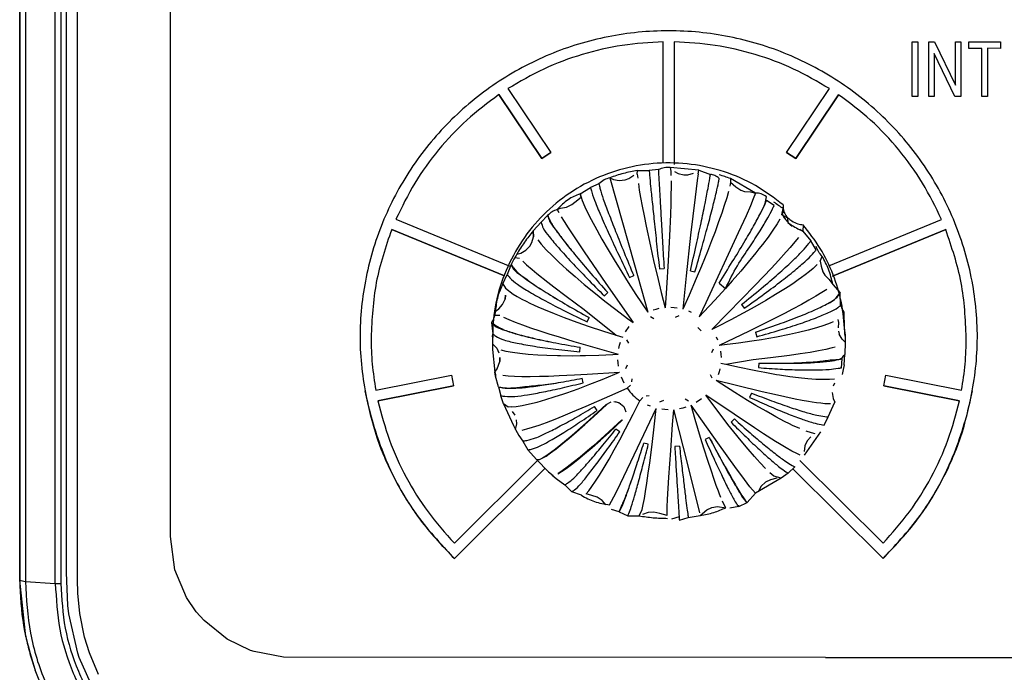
# Model space of a CAD drawing. Header units: millimetres. Extents: x -1041 to -481, y -163 to 556.
# Tile 8 of 36: x -786 to -742, y -119 to -89. Entities that reach past the tile are written whole.
import ezdxf

# ---------------------------------------------------------------- set-up
doc = ezdxf.new("R2010")
doc.units = ezdxf.units.MM

# ---------------------------------------------------------------- blocks, each defined once
blk = doc.blocks.new('Bedienfeldblende__9', base_point=(-786.289, -127.139))
at = {"color": 1, "linetype": 'Continuous'}
for p, q in [((-786.289, -114.89), (-786.289, -70.136)), ((-786.031, -70.204), (-786.031, -114.957)), ((-784.673, -115.039), (-784.673, -70.286)), ((-784.423, -70.293), (-784.423, -115.046)), ((-784.158, -114.539), (-784.158, -70.85)), ((-783.67, -114.865), (-783.67, -70.734)), ((-784.109, -116.043), (-784.158, -114.539)), ((-786.012, -117.456), (-786.289, -114.89)), ((-786.031, -114.957), (-784.673, -115.039)), ((-783.658, -115.481), (-783.67, -114.865)), ((-783.566, -116.405), (-783.658, -115.481)), ((-784.064, -116.416), (-784.109, -116.043)), ((-783.652, -118.196), (-784.064, -116.416)), ((-783.343, -117.484), (-783.566, -116.405)), ((-783.124, -118.192), (-783.343, -117.484)), ((-783.586, -118.392), (-783.652, -118.196)), ((-782.718, -119.166), (-783.124, -118.192)), ((-782.921, -119.881), (-783.586, -118.392))]:
    blk.add_line(p, q, dxfattribs=at)
at = {"color": 7, "linetype": 'Continuous'}
for p, q in [((-786.289, -70.136), (-786.289, -114.89)), ((-779.454, -112.909), (-779.454, -70.668)), ((-779.249, -114.43), (-779.454, -112.909)), ((-778.722, -115.675), (-779.249, -114.43)), ((-778.278, -116.325), (-778.722, -115.675)), ((-777.924, -116.728), (-778.278, -116.325)), ((-776.876, -117.572), (-777.924, -116.728)), ((-775.82, -118.078), (-776.876, -117.572)), ((-775.653, -118.133), (-775.82, -118.078)), ((-774.322, -118.382), (-775.653, -118.133)), ((-749.729, -118.392), (-774.322, -118.382)), ((-749.729, -118.392), (-694.189, -118.392)), ((-785.218, -119.886), (-785.582, -118.976))]:
    blk.add_line(p, q, dxfattribs=at)
at = {"color": 1, "linetype": 'Continuous'}
for points in [[(-786.289, -114.89), (-786.16, -114.924), (-786.031, -114.957)], [(-786.031, -114.957), (-785.799, -117.294), (-785.114, -119.541), (-784.001, -121.611), (-782.504, -123.426), (-780.679, -124.915), (-778.597, -126.022), (-776.338, -126.704), (-773.989, -126.934)], [(-784.673, -115.039), (-784.548, -115.043), (-784.423, -115.046)], [(-784.673, -115.039), (-784.467, -117.112), (-783.859, -119.106), (-782.872, -120.943), (-781.543, -122.553), (-779.924, -123.874), (-778.077, -124.856), (-776.073, -125.461), (-773.989, -125.665)], [(-784.423, -115.046), (-784.222, -117.071), (-783.628, -119.017), (-782.664, -120.811), (-781.367, -122.384), (-779.785, -123.674), (-777.982, -124.633), (-776.024, -125.224), (-773.989, -125.423)]]:
    blk.add_spline(points, degree=3, dxfattribs=at)
at = {"color": 7, "linetype": 'Continuous'}
for points in [[(-786.289, -114.89), (-786.112, -116.954), (-785.582, -118.976)], [(-786.012, -117.456), (-785.822, -118.223), (-785.582, -118.976)]]:
    blk.add_spline(points, degree=3, dxfattribs=at)
blk = doc.blocks.new('Achse__13', base_point=(-762.851, -110.144))
at = {"color": 7, "linetype": 'Continuous'}
for p, q in [((-760.449, -107.626), (-759.681, -106.919)), ((-759.681, -106.919), (-759.457, -106.801)), ((-759.269, -106.793), (-759.038, -106.885)), ((-760.855, -107.989), (-760.449, -107.626)), ((-758.975, -107.624), (-759.743, -108.331)), ((-761.23, -108.314), (-760.855, -107.989)), ((-761.572, -108.604), (-761.23, -108.314)), ((-759.743, -108.331), (-760.263, -108.793)), ((-762.152, -109.063), (-761.988, -108.939)), ((-761.988, -108.939), (-761.572, -108.604)), ((-760.263, -108.793), (-760.526, -109.021)), ((-762.851, -109.416), (-762.302, -109.973)), ((-762.567, -109.345), (-762.381, -109.227)), ((-762.381, -109.227), (-762.152, -109.063)), ((-760.87, -109.311), (-761.177, -109.56)), ((-760.526, -109.021), (-760.87, -109.311)), ((-761.447, -109.768), (-761.677, -109.933)), ((-761.177, -109.56), (-761.447, -109.768)), ((-762.302, -109.973), (-762.096, -110.144)), ((-761.677, -109.933), (-761.862, -110.05))]:
    blk.add_line(p, q, dxfattribs=at)
blk = doc.blocks.new('Kappe-blau-KPOIE_1__14', base_point=(-764.883, -112.172))
at = {"color": 7, "linetype": 'Continuous'}
for p, q in [((-758.272, -96.476), (-758.268, -96.304)), ((-755.489, -96.291), (-756.782, -96.177)), ((-756.782, -96.177), (-756.759, -96.345)), ((-756.759, -96.345), (-756.749, -96.531)), ((-756.583, -96.359), (-756.421, -96.445)), ((-756.421, -96.445), (-756.16, -96.508)), ((-755.979, -96.505), (-755.718, -96.435)), ((-755.517, -96.455), (-755.56, -96.759)), ((-755.517, -96.455), (-755.489, -96.291)), ((-759.522, -96.637), (-759.354, -96.716)), ((-759.522, -96.637), (-758.398, -100.582)), ((-759.354, -96.716), (-759.09, -96.766)), ((-759.09, -96.766), (-758.824, -96.737)), ((-758.824, -96.737), (-758.654, -96.673)), ((-758.654, -96.673), (-758.433, -96.518)), ((-758.272, -96.476), (-758.256, -96.661)), ((-758.226, -96.902), (-758.182, -97.195)), ((-756.743, -96.774), (-756.743, -97.071)), ((-756.16, -96.508), (-755.979, -96.505)), ((-755.56, -96.759), (-755.655, -97.515)), ((-754.051, -96.847), (-754.082, -97.028)), ((-754.05, -96.676), (-754.051, -96.847)), ((-754.051, -96.847), (-753.803, -97.051)), ((-752.908, -97.335), (-754.05, -96.676)), ((-758.182, -97.195), (-758.125, -97.537)), ((-756.743, -97.071), (-756.747, -97.419)), ((-754.138, -97.262), (-754.217, -97.544)), ((-753.803, -97.051), (-753.579, -97.198)), ((-753.579, -97.198), (-753.408, -97.258)), ((-753.408, -97.258), (-753.139, -97.281)), ((-753.139, -97.281), (-752.908, -97.335)), ((-752.908, -97.335), (-753.01, -97.598)), ((-761.248, -97.858), (-761.111, -97.74)), ((-761.111, -97.74), (-760.827, -97.523)), ((-760.827, -97.523), (-760.869, -97.367)), ((-760.869, -97.367), (-760.827, -97.523)), ((-760.827, -97.523), (-760.775, -97.667)), ((-760.775, -97.667), (-760.648, -97.965)), ((-758.125, -97.537), (-758.053, -97.928)), ((-756.747, -97.419), (-756.755, -97.817)), ((-755.655, -97.515), (-755.857, -99.247)), ((-754.217, -97.544), (-754.33, -97.903)), ((-753.01, -97.598), (-753.143, -97.913)), ((-761.904, -98.086), (-761.753, -98.019)), ((-761.904, -98.086), (-761.833, -98.221)), ((-761.753, -98.019), (-761.488, -97.976)), ((-761.488, -97.976), (-761.248, -97.858)), ((-760.648, -97.965), (-760.496, -98.283)), ((-758.053, -97.928), (-757.969, -98.363)), ((-756.755, -97.817), (-756.77, -98.312)), ((-754.445, -98.246), (-754.584, -98.64)), ((-754.33, -97.903), (-754.445, -98.246)), ((-753.143, -97.913), (-753.34, -98.363)), ((-751.712, -98.325), (-751.652, -98.031)), ((-751.661, -98.178), (-751.712, -98.325)), ((-751.652, -97.874), (-751.652, -98.031)), ((-761.725, -98.406), (-761.593, -98.622)), ((-761.593, -98.622), (-761.406, -98.915)), ((-760.496, -98.283), (-760.368, -98.533)), ((-760.368, -98.533), (-760.113, -99.009)), ((-757.969, -98.363), (-757.873, -98.839)), ((-756.77, -98.312), (-756.809, -99.269)), ((-754.584, -98.64), (-754.748, -99.088)), ((-753.34, -98.363), (-753.691, -99.136)), ((-751.807, -98.517), (-751.934, -98.733)), ((-751.712, -98.325), (-751.453, -98.456)), ((-751.453, -98.456), (-751.445, -98.666)), ((-751.445, -98.666), (-751.252, -98.84)), ((-762.983, -99.318), (-762.994, -99.049)), ((-762.994, -99.049), (-762.983, -99.318)), ((-761.406, -98.915), (-761.197, -99.235)), ((-760.113, -99.009), (-759.989, -99.231)), ((-757.873, -98.839), (-757.678, -99.75)), ((-753.691, -99.136), (-755.172, -102.309)), ((-754.748, -99.088), (-754.906, -99.502)), ((-752.123, -99.02), (-752.342, -99.328)), ((-751.934, -98.733), (-752.123, -99.02)), ((-750.904, -98.977), (-750.769, -99.067)), ((-750.755, -98.768), (-750.769, -99.067)), ((-763.141, -99.736), (-763.052, -99.578)), ((-763.052, -99.578), (-762.983, -99.318)), ((-763.052, -99.578), (-762.983, -99.318)), ((-762.788, -99.461), (-762.632, -99.652)), ((-761.197, -99.235), (-760.689, -99.992)), ((-759.989, -99.231), (-759.877, -99.428)), ((-759.877, -99.428), (-759.6, -99.905)), ((-756.809, -99.269), (-756.87, -100.412)), ((-755.857, -99.247), (-756.057, -101.092)), ((-754.906, -99.502), (-755.092, -99.978)), ((-752.342, -99.328), (-752.6, -99.67)), ((-751.121, -99.544), (-751.34, -99.801)), ((-750.968, -99.353), (-751.121, -99.544)), ((-763.561, -100.059), (-763.326, -99.929)), ((-763.326, -99.929), (-763.141, -99.736)), ((-762.632, -99.652), (-762.403, -99.904)), ((-762.403, -99.904), (-762.14, -100.17)), ((-760.689, -99.992), (-759.702, -101.43)), ((-759.6, -99.905), (-759.326, -100.363)), ((-757.678, -99.75), (-757.517, -100.468)), ((-755.092, -99.978), (-755.366, -100.657)), ((-752.893, -100.043), (-753.238, -100.466)), ((-752.754, -99.868), (-752.893, -100.043)), ((-752.6, -99.67), (-752.754, -99.868)), ((-751.519, -100.005), (-751.873, -100.395)), ((-751.34, -99.801), (-751.519, -100.005)), ((-763.831, -100.26), (-763.613, -100.286)), ((-763.74, -100.106), (-763.561, -100.059)), ((-763.471, -100.428), (-763.294, -100.59)), ((-762.14, -100.17), (-761.833, -100.464)), ((-761.833, -100.464), (-761.65, -100.633)), ((-759.326, -100.363), (-758.979, -100.928)), ((-757.517, -100.468), (-757.379, -101.058)), ((-756.87, -100.412), (-756.949, -101.645)), ((-753.238, -100.466), (-753.578, -100.869)), ((-751.873, -100.395), (-752.193, -100.74)), ((-749.977, -100.426), (-749.884, -100.204)), ((-749.977, -100.426), (-749.937, -100.649)), ((-763.294, -100.59), (-763.04, -100.807)), ((-763.04, -100.807), (-762.833, -100.978)), ((-761.65, -100.633), (-761.485, -100.782)), ((-761.485, -100.782), (-761.099, -101.121)), ((-758.979, -100.928), (-758.688, -101.39)), ((-758.398, -100.582), (-757.801, -102.742)), ((-757.273, -100.768), (-757.06, -100.75)), ((-755.862, -100.855), (-755.656, -100.91)), ((-755.366, -100.657), (-755.599, -101.215)), ((-753.578, -100.869), (-753.963, -101.313)), ((-752.193, -100.74), (-752.93, -101.515)), ((-750.461, -100.891), (-750.654, -101.041)), ((-750.295, -100.752), (-750.461, -100.891)), ((-750.108, -100.577), (-750.295, -100.752)), ((-749.937, -100.649), (-749.862, -100.905)), ((-749.862, -100.905), (-749.769, -101.06)), ((-762.833, -100.978), (-762.335, -101.372)), ((-762.335, -101.372), (-762.055, -101.588)), ((-761.099, -101.121), (-760.963, -101.238)), ((-760.963, -101.238), (-760.677, -101.479)), ((-758.629, -101.166), (-758.435, -101.077)), ((-757.379, -101.058), (-757.188, -101.85)), ((-756.057, -101.092), (-756.207, -102.605)), ((-755.599, -101.215), (-755.92, -101.961)), ((-753.963, -101.313), (-754.273, -101.662)), ((-750.979, -101.276), (-751.165, -101.404)), ((-750.825, -101.166), (-750.979, -101.276)), ((-750.654, -101.041), (-750.825, -101.166)), ((-749.769, -101.06), (-749.577, -101.25)), ((-749.577, -101.25), (-749.404, -101.48)), ((-764.372, -101.449), (-764.257, -101.654)), ((-764.257, -101.654), (-763.9, -101.922)), ((-762.055, -101.588), (-761.504, -102.004)), ((-760.677, -101.479), (-760.171, -101.895)), ((-759.702, -101.43), (-758.467, -103.205)), ((-758.688, -101.39), (-758.342, -101.928)), ((-756.949, -101.645), (-757.016, -102.534)), ((-754.273, -101.662), (-754.753, -102.188)), ((-754.566, -101.417), (-754.273, -101.662)), ((-752.93, -101.515), (-754.162, -102.776)), ((-751.55, -101.657), (-752.002, -101.939)), ((-751.315, -101.504), (-751.55, -101.657)), ((-751.165, -101.404), (-751.315, -101.504)), ((-749.683, -101.703), (-749.901, -101.847)), ((-764.382, -102.388), (-764.274, -102.144)), ((-764.245, -101.966), (-764.274, -102.144)), ((-764.274, -102.144), (-764.245, -101.966)), ((-763.9, -101.922), (-763.717, -102.03)), ((-763.717, -102.03), (-763.505, -102.146)), ((-763.505, -102.146), (-763.319, -102.241)), ((-763.319, -102.241), (-763.15, -102.323)), ((-761.504, -102.004), (-760.677, -102.613)), ((-760.171, -101.895), (-759.748, -102.232)), ((-759.766, -102.001), (-759.615, -101.851)), ((-759.748, -102.232), (-759.246, -102.622)), ((-758.342, -101.928), (-757.801, -102.742)), ((-757.188, -101.85), (-757.016, -102.534)), ((-755.92, -101.961), (-756.207, -102.605)), ((-754.753, -102.188), (-755.252, -102.719)), ((-752.446, -102.204), (-752.948, -102.492)), ((-752.002, -101.939), (-752.446, -102.204)), ((-750.485, -102.194), (-750.827, -102.385)), ((-750.169, -102.011), (-750.485, -102.194)), ((-749.901, -101.847), (-750.169, -102.011)), ((-764.71, -102.696), (-764.557, -102.59)), ((-764.557, -102.59), (-764.382, -102.388)), ((-763.15, -102.323), (-762.949, -102.417)), ((-762.949, -102.417), (-762.785, -102.49)), ((-762.785, -102.49), (-762.531, -102.601)), ((-762.531, -102.601), (-762.042, -102.802)), ((-760.677, -102.613), (-759.235, -103.776)), ((-759.246, -102.622), (-758.721, -103.017)), ((-757.557, -102.634), (-757.418, -102.593)), ((-757.418, -102.593), (-757.277, -102.56)), ((-756.753, -102.515), (-756.608, -102.523)), ((-756.608, -102.523), (-756.465, -102.54)), ((-755.956, -102.676), (-755.824, -102.733)), ((-755.172, -102.309), (-755.471, -102.947)), ((-755.252, -102.719), (-755.471, -102.947)), ((-753.542, -102.386), (-753.42, -102.56)), ((-752.948, -102.492), (-753.477, -102.784)), ((-751.226, -102.6), (-751.601, -102.796)), ((-750.827, -102.385), (-751.226, -102.6)), ((-764.743, -102.871), (-764.515, -102.869)), ((-764.336, -102.963), (-764.102, -103.068)), ((-764.102, -103.068), (-763.817, -103.184)), ((-762.042, -102.802), (-761.584, -102.98)), ((-761.584, -102.98), (-761.023, -103.186)), ((-760.548, -103.173), (-760.458, -102.981)), ((-758.721, -103.017), (-758.467, -103.205)), ((-757.682, -102.93), (-757.527, -103.018)), ((-756.54, -102.96), (-756.368, -102.886)), ((-754.162, -102.776), (-754.897, -103.519)), ((-754.033, -103.081), (-754.615, -103.379)), ((-753.477, -102.784), (-754.033, -103.081)), ((-752.169, -103.087), (-753.206, -103.601)), ((-751.601, -102.796), (-752.169, -103.087)), ((-749.173, -103.063), (-749.153, -103.199)), ((-763.817, -103.184), (-763.479, -103.311)), ((-763.479, -103.311), (-763.114, -103.441)), ((-763.114, -103.441), (-762.689, -103.585)), ((-762.689, -103.585), (-762.29, -103.715)), ((-761.023, -103.186), (-760.455, -103.384)), ((-760.455, -103.384), (-759.858, -103.581)), ((-759.858, -103.581), (-759.235, -103.776)), ((-758.811, -103.625), (-758.644, -103.389)), ((-755.53, -103.429), (-755.381, -103.579)), ((-754.615, -103.379), (-754.897, -103.519)), ((-753.206, -103.601), (-754.555, -104.252)), ((-750.516, -103.548), (-750.968, -103.659)), ((-750.149, -103.446), (-750.516, -103.548)), ((-749.813, -103.34), (-750.149, -103.446)), ((-749.529, -103.235), (-749.813, -103.34)), ((-749.395, -103.178), (-749.529, -103.235)), ((-749.153, -103.199), (-749.167, -103.451)), ((-749.151, -103.591), (-749.111, -103.733)), ((-762.29, -103.715), (-761.823, -103.862)), ((-761.823, -103.862), (-761.146, -104.068)), ((-759.235, -103.776), (-758.934, -103.866)), ((-759.235, -103.776), (-758.934, -103.866)), ((-758.659, -104.141), (-758.746, -103.986)), ((-754.694, -103.859), (-754.636, -103.992)), ((-753.084, -104.057), (-753.687, -104.144)), ((-752.634, -103.985), (-753.084, -104.057)), ((-752.913, -103.645), (-752.858, -103.85)), ((-752.301, -103.928), (-752.634, -103.985)), ((-751.96, -103.866), (-752.301, -103.928)), ((-751.366, -103.748), (-751.96, -103.866)), ((-750.968, -103.659), (-751.366, -103.748)), ((-748.974, -103.962), (-749.111, -103.733)), ((-748.843, -104.093), (-748.974, -103.962)), ((-748.856, -103.622), (-748.848, -103.831)), ((-748.848, -103.831), (-748.843, -104.093)), ((-764.842, -104.173), (-764.649, -104.368)), ((-764.842, -104.173), (-764.837, -104.434)), ((-764.842, -104.173), (-764.649, -104.368)), ((-764.842, -104.173), (-764.837, -104.434)), ((-764.837, -104.434), (-764.731, -105.459)), ((-764.649, -104.368), (-764.559, -104.579)), ((-764.467, -104.437), (-764.23, -104.499)), ((-764.23, -104.499), (-763.939, -104.554)), ((-761.146, -104.068), (-759.991, -104.406)), ((-760.88, -104.54), (-760.861, -104.328)), ((-759.991, -104.406), (-759.145, -104.646)), ((-759.109, -104.377), (-759.074, -104.236)), ((-759.074, -104.236), (-759.034, -104.099)), ((-754.836, -104.413), (-754.911, -104.583)), ((-754.315, -104.224), (-754.555, -104.252)), ((-754.5, -104.498), (-754.485, -104.64)), ((-753.687, -104.144), (-754.315, -104.224)), ((-750.059, -104.493), (-750.429, -104.558)), ((-749.719, -104.426), (-750.059, -104.493)), ((-749.432, -104.359), (-749.719, -104.426)), ((-749.296, -104.323), (-749.432, -104.359)), ((-748.843, -104.093), (-748.864, -104.66)), ((-748.843, -104.093), (-748.864, -104.66)), ((-764.511, -104.792), (-764.514, -104.972)), ((-764.514, -104.972), (-764.511, -104.792)), ((-763.939, -104.554), (-763.595, -104.602)), ((-763.595, -104.602), (-763.221, -104.64)), ((-763.221, -104.64), (-762.786, -104.672)), ((-762.786, -104.672), (-762.377, -104.692)), ((-762.377, -104.692), (-761.899, -104.706)), ((-761.899, -104.706), (-761.757, -104.708)), ((-761.757, -104.708), (-761.204, -104.712)), ((-761.204, -104.712), (-760.863, -104.709)), ((-760.863, -104.709), (-760.624, -104.705)), ((-760.624, -104.705), (-760.016, -104.688)), ((-760.016, -104.688), (-759.386, -104.66)), ((-759.386, -104.66), (-759.145, -104.646)), ((-759.146, -105.041), (-759.156, -104.899)), ((-754.485, -104.64), (-754.476, -104.785)), ((-753.01, -104.902), (-754.252, -105.112)), ((-752.225, -104.81), (-753.01, -104.902)), ((-751.362, -104.699), (-752.225, -104.81)), ((-750.884, -104.63), (-751.362, -104.699)), ((-750.429, -104.558), (-750.884, -104.63)), ((-749.017, -105.255), (-748.98, -104.847)), ((-748.892, -105.12), (-748.864, -104.66)), ((-764.731, -105.459), (-764.624, -105.308)), ((-764.624, -105.308), (-764.514, -104.972)), ((-759.131, -105.185), (-759.146, -105.041)), ((-758.794, -105.293), (-758.719, -105.123)), ((-754.522, -105.307), (-754.557, -105.445)), ((-754.252, -105.112), (-754.485, -105.057)), ((-754.252, -105.112), (-754.485, -105.057)), ((-753.641, -105.249), (-754.252, -105.112)), ((-753.053, -105.372), (-753.641, -105.249)), ((-752.82, -105.417), (-753.053, -105.372)), ((-752.755, -105.042), (-752.774, -105.253)), ((-748.892, -105.12), (-748.946, -105.405)), ((-764.699, -105.637), (-764.731, -105.459)), ((-764.576, -106.125), (-764.699, -105.637)), ((-764.367, -105.599), (-764.133, -105.623)), ((-764.133, -105.623), (-763.845, -105.64)), ((-763.845, -105.64), (-763.504, -105.649)), ((-763.504, -105.649), (-763.134, -105.651)), ((-763.134, -105.651), (-762.702, -105.645)), ((-762.702, -105.645), (-762.295, -105.634)), ((-762.295, -105.634), (-761.82, -105.616)), ((-761.82, -105.616), (-761.128, -105.583)), ((-761.128, -105.583), (-760.551, -105.55)), ((-760.722, -105.937), (-760.777, -105.732)), ((-760.551, -105.55), (-759.076, -105.451)), ((-760.429, -106.006), (-759.872, -105.785)), ((-759.872, -105.785), (-759.295, -105.545)), ((-759.295, -105.545), (-759.076, -105.451)), ((-758.937, -105.821), (-758.995, -105.691)), ((-758.874, -105.952), (-758.937, -105.821)), ((-758.514, -105.899), (-758.511, -105.76)), ((-754.972, -105.565), (-754.885, -105.719)), ((-753.775, -106.068), (-754.697, -105.837)), ((-754.44, -106.006), (-754.697, -105.837)), ((-754.557, -105.445), (-754.598, -105.584)), ((-752.49, -105.479), (-752.82, -105.417)), ((-751.954, -105.572), (-752.49, -105.479)), ((-751.817, -105.594), (-751.954, -105.572)), ((-751.353, -105.662), (-751.817, -105.594)), ((-750.957, -105.713), (-751.353, -105.662)), ((-750.536, -105.757), (-750.957, -105.713)), ((-750.174, -105.784), (-750.536, -105.757)), ((-749.841, -105.796), (-750.174, -105.784)), ((-749.56, -105.791), (-749.841, -105.796)), ((-749.332, -105.77), (-749.56, -105.791)), ((-748.946, -105.405), (-748.975, -105.57)), ((-764.576, -106.125), (-764.469, -106.525)), ((-761.47, -106.39), (-760.961, -106.207)), ((-760.961, -106.207), (-760.648, -106.09)), ((-760.648, -106.09), (-760.429, -106.006)), ((-759.522, -106.535), (-758.734, -106.184)), ((-758.734, -106.184), (-758.577, -106.048)), ((-753.85, -106.385), (-754.44, -106.006)), ((-752.614, -106.348), (-753.775, -106.068)), ((-749.38, -106.075), (-749.317, -105.937)), ((-764.347, -106.891), (-764.469, -106.525)), ((-762.822, -106.813), (-762.42, -106.699)), ((-762.42, -106.699), (-762.042, -106.581)), ((-762.042, -106.581), (-761.601, -106.435)), ((-761.601, -106.435), (-761.47, -106.39)), ((-760.591, -107), (-759.522, -106.535)), ((-758.022, -106.601), (-758.16, -106.756)), ((-757.731, -106.537), (-757.872, -106.54)), ((-755.949, -106.774), (-756.104, -106.688)), ((-755.36, -106.664), (-755.597, -106.829)), ((-753.886, -107.366), (-755.163, -106.498)), ((-754.983, -106.744), (-755.163, -106.498)), ((-754.567, -107.3), (-754.983, -106.744)), ((-753.277, -106.739), (-753.85, -106.385)), ((-752.903, -106.963), (-753.277, -106.739)), ((-753.087, -106.409), (-753.177, -106.601)), ((-752.056, -106.476), (-752.614, -106.348)), ((-751.575, -106.581), (-752.056, -106.476)), ((-751.116, -106.676), (-751.575, -106.581)), ((-750.801, -106.736), (-751.116, -106.676)), ((-750.502, -106.789), (-750.801, -106.736)), ((-749.441, -106.387), (-749.391, -106.649)), ((-749.391, -106.649), (-749.312, -106.816)), ((-764.132, -107.047), (-764.347, -106.891)), ((-764.347, -106.891), (-763.886, -107.879)), ((-763.984, -107.03), (-764.132, -107.047)), ((-763.984, -107.03), (-763.761, -107.012)), ((-763.761, -107.012), (-763.489, -106.969)), ((-763.489, -106.969), (-763.169, -106.901)), ((-763.169, -106.901), (-762.822, -106.813)), ((-761.214, -107.263), (-760.591, -107)), ((-760.257, -107.483), (-759.648, -106.922)), ((-760.093, -107.195), (-760.215, -107.022)), ((-759.336, -106.791), (-759.107, -106.832)), ((-759.107, -106.832), (-758.877, -107.02)), ((-758.877, -107.02), (-758.795, -107.264)), ((-758.46, -107.358), (-758.16, -106.756)), ((-758.27, -108.89), (-757.424, -107.098)), ((-757.675, -107.007), (-757.807, -106.948)), ((-757.512, -107.938), (-757.424, -107.098)), ((-757.091, -106.746), (-757.262, -106.819)), ((-757.023, -107.158), (-757.167, -107.143)), ((-756.879, -107.169), (-757.023, -107.158)), ((-756.67, -107.837), (-756.615, -107.169)), ((-756.555, -107.396), (-756.615, -107.169)), ((-756.214, -107.088), (-756.354, -107.124)), ((-756.074, -107.05), (-756.214, -107.088)), ((-755.646, -107.606), (-755.83, -106.961)), ((-754.621, -108.666), (-755.83, -106.961)), ((-752.435, -107.233), (-752.903, -106.963)), ((-750.336, -106.817), (-750.502, -106.789)), ((-750.152, -106.844), (-750.336, -106.817)), ((-749.943, -106.871), (-750.152, -106.844)), ((-749.764, -106.889), (-749.943, -106.871)), ((-749.516, -106.897), (-749.764, -106.889)), ((-749.622, -107.489), (-749.312, -106.816)), ((-763.809, -107.405), (-763.928, -107.234)), ((-763.741, -107.799), (-763.747, -107.616)), ((-763.741, -107.799), (-763.747, -107.616)), ((-762.392, -107.733), (-762.006, -107.584)), ((-762.006, -107.584), (-761.641, -107.439)), ((-761.641, -107.439), (-761.214, -107.263)), ((-760.651, -107.837), (-760.257, -107.483)), ((-759.551, -108.187), (-758.942, -107.626)), ((-758.807, -108.033), (-758.46, -107.358)), ((-756.189, -108.808), (-756.555, -107.396)), ((-755.404, -108.42), (-755.646, -107.606)), ((-754.161, -107.827), (-754.567, -107.3)), ((-753.869, -107.58), (-754.02, -107.73)), ((-752.963, -107.98), (-753.886, -107.366)), ((-752.138, -107.399), (-752.435, -107.233)), ((-751.996, -107.476), (-752.138, -107.399)), ((-751.592, -107.688), (-751.996, -107.476)), ((-749.797, -107.86), (-749.622, -107.489)), ((-763.886, -107.879), (-763.8, -108.062)), ((-763.8, -108.062), (-763.741, -107.799)), ((-763.8, -108.062), (-763.65, -108.329)), ((-763.49, -108.087), (-763.283, -108.035)), ((-763.283, -108.035), (-763.028, -107.957)), ((-763.028, -107.957), (-762.724, -107.854)), ((-762.724, -107.854), (-762.392, -107.733)), ((-761.024, -108.164), (-760.651, -107.837)), ((-759.069, -108.164), (-759.244, -108.043)), ((-759.066, -108.52), (-758.807, -108.033)), ((-757.604, -108.74), (-757.512, -107.938)), ((-756.759, -109.016), (-756.67, -107.837)), ((-753.895, -108.162), (-754.161, -107.827)), ((-752.544, -108.252), (-752.963, -107.98)), ((-751.37, -107.799), (-751.592, -107.688)), ((-751.226, -107.869), (-751.37, -107.799)), ((-750.9, -108.016), (-751.226, -107.869)), ((-763.65, -108.329), (-763.46, -108.582)), ((-761.679, -108.715), (-761.367, -108.458)), ((-761.367, -108.458), (-761.024, -108.164)), ((-759.945, -108.541), (-759.551, -108.187)), ((-759.316, -108.976), (-759.066, -108.52)), ((-755.239, -108.952), (-755.404, -108.42)), ((-755.007, -108.416), (-755.2, -108.505)), ((-753.561, -108.574), (-753.895, -108.162)), ((-751.999, -108.596), (-752.544, -108.252)), ((-750.69, -109.216), (-749.944, -108.159)), ((-750.371, -108.212), (-750.619, -108.13)), ((-750.396, -108.392), (-750.569, -108.576)), ((-750.198, -108.25), (-750.371, -108.212)), ((-763.46, -108.582), (-763.24, -108.986)), ((-762.204, -109.12), (-761.959, -108.937)), ((-761.959, -108.937), (-761.679, -108.715)), ((-760.661, -109.162), (-760.318, -108.868)), ((-760.318, -108.868), (-759.945, -108.541)), ((-759.554, -109.398), (-759.316, -108.976)), ((-759.04, -110.506), (-758.27, -108.89)), ((-757.774, -108.726), (-757.979, -108.671)), ((-757.708, -109.569), (-757.604, -108.74)), ((-756.363, -108.813), (-756.575, -108.832)), ((-755.676, -110.857), (-756.189, -108.808)), ((-755.074, -109.47), (-755.239, -108.952)), ((-753.769, -109.848), (-754.621, -108.666)), ((-753.247, -108.95), (-753.561, -108.574)), ((-752.957, -109.284), (-753.247, -108.95)), ((-751.818, -108.707), (-751.999, -108.596)), ((-751.515, -108.887), (-751.818, -108.707)), ((-751.257, -109.033), (-751.515, -108.887)), ((-750.677, -108.805), (-750.707, -109.057)), ((-750.569, -108.576), (-750.677, -108.805)), ((-762.843, -109.418), (-763.24, -108.986)), ((-762.843, -109.418), (-762.71, -109.426)), ((-762.71, -109.426), (-762.413, -109.264)), ((-762.413, -109.264), (-762.204, -109.12)), ((-761.253, -109.641), (-760.973, -109.419)), ((-760.973, -109.419), (-760.661, -109.162)), ((-759.776, -109.778), (-759.554, -109.398)), ((-756.838, -110.214), (-756.759, -109.016)), ((-752.833, -109.423), (-752.957, -109.284)), ((-752.694, -109.576), (-752.833, -109.423)), ((-751.033, -109.149), (-751.257, -109.033)), ((-750.881, -109.218), (-751.033, -109.149)), ((-761.706, -109.968), (-761.497, -109.824)), ((-761.497, -109.824), (-761.253, -109.641)), ((-759.99, -110.129), (-759.776, -109.778)), ((-757.773, -110.043), (-757.708, -109.569)), ((-754.929, -109.909), (-755.074, -109.47)), ((-753.538, -110.162), (-753.769, -109.848)), ((-752.458, -109.823), (-752.694, -109.576)), ((-751.426, -110.043), (-751.134, -109.753)), ((-762.137, -110.122), (-761.946, -110.278)), ((-761.946, -110.278), (-761.566, -110.571)), ((-761.876, -110.07), (-761.706, -109.968)), ((-760.166, -110.404), (-759.99, -110.129)), ((-757.839, -110.493), (-757.773, -110.043)), ((-756.896, -111.231), (-756.838, -110.214)), ((-754.789, -110.32), (-754.929, -109.909)), ((-753.288, -110.494), (-753.538, -110.162)), ((-751.746, -110.263), (-752.919, -110.949)), ((-752.082, -110.172), (-752.254, -110.022)), ((-751.944, -110.272), (-752.227, -110.336)), ((-751.746, -110.263), (-752.082, -110.172)), ((-751.426, -110.043), (-751.746, -110.263)), ((-761.566, -110.571), (-761.238, -110.879)), ((-760.473, -110.837), (-760.33, -110.646)), ((-760.33, -110.646), (-760.166, -110.404)), ((-759.209, -110.849), (-759.04, -110.506)), ((-757.898, -110.871), (-757.839, -110.493)), ((-754.691, -110.595), (-754.789, -110.32)), ((-754.596, -110.851), (-754.691, -110.595)), ((-753.164, -110.654), (-753.288, -110.494)), ((-752.919, -110.949), (-753.164, -110.654)), ((-752.651, -110.63), (-752.776, -110.859)), ((-752.461, -110.451), (-752.651, -110.63)), ((-752.227, -110.336), (-752.461, -110.451)), ((-760.81, -111.043), (-761.238, -110.879)), ((-760.591, -110.977), (-760.473, -110.837)), ((-760.339, -111.045), (-760.591, -110.977)), ((-760.089, -111.125), (-760.339, -111.045)), ((-759.871, -111.273), (-760.089, -111.125)), ((-759.445, -111.315), (-759.338, -111.108)), ((-759.338, -111.108), (-759.209, -110.849)), ((-758.003, -111.465), (-757.951, -111.186)), ((-757.951, -111.186), (-757.898, -110.871)), ((-755.441, -111.831), (-755.676, -110.857)), ((-754.543, -110.99), (-754.596, -110.851)), ((-754.483, -111.141), (-754.543, -110.99)), ((-753.297, -111.371), (-752.919, -110.949)), ((-759.703, -111.47), (-759.871, -111.273)), ((-759.529, -111.471), (-759.445, -111.315)), ((-758.05, -111.688), (-758.003, -111.465)), ((-756.92, -111.788), (-756.911, -111.561)), ((-756.911, -111.561), (-756.896, -111.231)), ((-755.126, -111.702), (-754.893, -111.593)), ((-754.893, -111.593), (-754.639, -111.554)), ((-754.639, -111.554), (-754.263, -111.606)), ((-754.352, -111.441), (-754.414, -111.306)), ((-754.263, -111.606), (-754.352, -111.441)), ((-753.674, -111.545), (-754.074, -111.633)), ((-753.674, -111.545), (-753.297, -111.371)), ((-759.102, -111.796), (-759.447, -111.684)), ((-759.102, -111.796), (-758.705, -111.978)), ((-758.705, -111.978), (-758.195, -111.975)), ((-758.195, -111.975), (-758.05, -111.688)), ((-757.784, -111.824), (-758.034, -111.916)), ((-757.517, -111.809), (-757.784, -111.824)), ((-757.257, -111.874), (-757.517, -111.809)), ((-756.924, -111.958), (-757.257, -111.874)), ((-756.924, -111.958), (-756.92, -111.788)), ((-756.375, -112.025), (-756.718, -112.119)), ((-756.365, -112.172), (-755.961, -112.048)), ((-755.961, -112.048), (-755.417, -111.961)), ((-755.417, -111.961), (-755.126, -111.702))]:
    blk.add_line(p, q, dxfattribs=at)
at = {"color": 1, "linetype": 'Continuous'}
for p, q in [((-758.268, -96.304), (-757.734, -96.305)), ((-757.316, -96.269), (-757.734, -96.305)), ((-755.489, -96.291), (-754.96, -96.489)), ((-760.019, -96.911), (-760.399, -97.087)), ((-760.869, -97.367), (-760.399, -97.087)), ((-752.068, -97.905), (-752.411, -97.665)), ((-762.994, -99.049), (-762.637, -98.65)), ((-762.341, -98.356), (-762.637, -98.65)), ((-750.769, -99.067), (-750.401, -99.498)), ((-750.159, -99.911), (-750.401, -99.498)), ((-763.997, -100.575), (-764.171, -101.031)), ((-764.372, -101.449), (-764.171, -101.031)), ((-749.404, -101.48), (-749.071, -101.862)), ((-749.055, -102.446), (-749.071, -101.862)), ((-764.883, -103.199), (-764.824, -103.717)), ((-764.837, -103.849), (-764.824, -103.717))]:
    blk.add_line(p, q, dxfattribs=at)
at = {"color": 7, "linetype": 'Continuous'}
for points in [[(-751.652, -97.874), (-752.914, -96.995), (-754.323, -96.374), (-755.826, -96.032), (-757.366, -95.984), (-758.888, -96.231), (-760.333, -96.762), (-761.65, -97.56), (-762.788, -98.594), (-763.706, -99.826), (-764.369, -101.21), (-764.753, -102.688), (-764.842, -104.173)], [(-758.268, -96.304), (-758.902, -96.446), (-759.522, -96.637)], [(-757.734, -96.305), (-757.716, -96.521), (-757.67, -97.034), (-757.599, -97.73), (-757.507, -98.609), (-757.396, -99.637), (-757.273, -100.768)], [(-757.316, -96.269), (-757.305, -96.486), (-757.278, -97.001), (-757.238, -97.699), (-757.187, -98.582), (-757.127, -99.614), (-757.06, -100.75)], [(-757.316, -96.269), (-757.305, -96.486), (-757.278, -97.001), (-757.238, -97.699), (-757.187, -98.582), (-757.127, -99.614), (-757.06, -100.75)], [(-760.019, -96.911), (-759.966, -97.118), (-759.815, -97.604), (-759.575, -98.254), (-759.256, -99.074), (-758.871, -100.028), (-758.435, -101.077)], [(-760.019, -96.911), (-759.966, -97.118), (-759.815, -97.604), (-759.575, -98.254), (-759.256, -99.074), (-758.871, -100.028), (-758.435, -101.077)], [(-755.862, -100.855), (-755.603, -99.71), (-755.38, -98.685), (-755.199, -97.814), (-755.066, -97.128), (-754.986, -96.662), (-754.96, -96.489)], [(-755.862, -100.855), (-755.603, -99.71), (-755.38, -98.685), (-755.199, -97.814), (-755.066, -97.128), (-754.986, -96.662), (-754.96, -96.489)], [(-755.656, -100.91), (-755.347, -99.817), (-755.075, -98.824), (-754.852, -97.972), (-754.687, -97.297), (-754.586, -96.839), (-754.553, -96.669)], [(-760.399, -97.087), (-760.34, -97.291), (-760.172, -97.768), (-759.904, -98.406), (-759.547, -99.208), (-759.116, -100.141), (-758.629, -101.166)], [(-760.869, -97.367), (-761.416, -97.634), (-761.904, -98.086)], [(-754.566, -101.417), (-753.965, -100.46), (-753.435, -99.586), (-752.999, -98.833), (-752.676, -98.232), (-752.478, -97.799), (-752.417, -97.503)], [(-754.566, -101.417), (-753.965, -100.46), (-753.435, -99.586), (-752.999, -98.833), (-752.676, -98.232), (-752.478, -97.819), (-752.411, -97.665)], [(-754.273, -101.662), (-753.729, -100.63), (-753.173, -99.769), (-752.703, -99.04), (-752.354, -98.457), (-752.14, -98.055), (-752.068, -97.905)], [(-751.652, -98.031), (-751.688, -98.31), (-751.578, -98.495), (-751.438, -98.661), (-751.252, -98.801), (-750.989, -98.951), (-750.769, -99.067)], [(-751.652, -97.874), (-751.643, -98.102), (-751.557, -98.317), (-751.442, -98.456), (-751.26, -98.591), (-750.994, -98.73), (-750.755, -98.768)], [(-762.637, -98.65), (-762.54, -98.929), (-762.271, -99.309), (-761.837, -99.825), (-761.258, -100.464), (-760.558, -101.2), (-759.766, -102.001)], [(-762.341, -98.356), (-762.252, -98.606), (-762.001, -98.968), (-761.596, -99.512), (-761.049, -100.189), (-760.382, -100.978), (-759.615, -101.851)], [(-762.341, -98.356), (-762.254, -98.545), (-762.001, -98.968), (-761.596, -99.512), (-761.049, -100.189), (-760.382, -100.978), (-759.615, -101.851)], [(-762.994, -99.049), (-763.389, -99.563), (-763.74, -100.106)], [(-748.856, -103.622), (-749.017, -102.307), (-749.394, -101.036), (-749.979, -99.846), (-750.755, -98.768)], [(-753.542, -102.386), (-752.651, -101.659), (-751.876, -100.997), (-751.246, -100.423), (-750.78, -99.956), (-750.496, -99.625), (-750.401, -99.498)], [(-753.542, -102.386), (-752.651, -101.659), (-751.876, -100.997), (-751.246, -100.423), (-750.78, -99.956), (-750.496, -99.625), (-750.401, -99.498)], [(-753.42, -102.56), (-752.512, -101.909), (-751.711, -101.305), (-751.052, -100.775), (-750.561, -100.34), (-750.26, -100.03), (-750.159, -99.911)], [(-749.404, -101.48), (-749.595, -100.791), (-749.884, -100.204)], [(-763.997, -100.575), (-763.882, -100.791), (-763.558, -101.055), (-763.031, -101.436), (-762.322, -101.895), (-761.454, -102.416), (-760.458, -102.981)], [(-763.997, -100.575), (-763.885, -100.73), (-763.558, -101.055), (-763.031, -101.436), (-762.322, -101.895), (-761.454, -102.416), (-760.458, -102.981)], [(-764.171, -101.031), (-764.054, -101.174), (-763.713, -101.471), (-763.166, -101.816), (-762.435, -102.227), (-761.55, -102.686), (-760.548, -103.173)], [(-764.372, -101.449), (-764.601, -102.029), (-764.71, -102.696)], [(-752.913, -103.645), (-751.869, -103.284), (-750.948, -102.937), (-750.19, -102.619), (-749.626, -102.342), (-749.327, -102.156), (-749.071, -101.862)], [(-752.913, -103.645), (-751.869, -103.284), (-750.948, -102.937), (-750.19, -102.619), (-749.626, -102.342), (-749.268, -102.107), (-749.071, -101.862)], [(-752.858, -103.85), (-751.799, -103.544), (-750.866, -103.246), (-750.097, -102.967), (-749.525, -102.72), (-749.173, -102.526), (-749.055, -102.446)], [(-748.848, -103.831), (-748.876, -103.308), (-748.889, -102.736)], [(-764.883, -103.199), (-764.675, -103.397), (-764.303, -103.545), (-763.719, -103.733), (-762.931, -103.93), (-761.968, -104.131), (-760.861, -104.328)], [(-764.883, -103.199), (-764.713, -103.326), (-764.303, -103.545), (-763.719, -103.733), (-762.931, -103.93), (-761.968, -104.131), (-760.861, -104.328)], [(-764.837, -103.849), (-764.84, -104.011), (-764.842, -104.173)], [(-764.824, -103.717), (-764.697, -103.818), (-764.326, -103.993), (-763.73, -104.139), (-762.934, -104.283), (-761.971, -104.418), (-760.88, -104.54)], [(-752.755, -105.042), (-751.761, -105.053), (-750.813, -105.022), (-749.991, -104.961), (-749.356, -104.893), (-749.013, -104.829), (-748.864, -104.66)], [(-752.755, -105.042), (-751.771, -105.056), (-750.887, -105.045), (-750.135, -105.01), (-749.54, -104.952), (-749.132, -104.882), (-748.98, -104.847)], [(-752.774, -105.253), (-751.794, -105.318), (-750.915, -105.353), (-750.166, -105.357), (-749.573, -105.331), (-749.168, -105.282), (-749.017, -105.255)], [(-764.731, -105.459), (-764.727, -105.481), (-764.699, -105.637)], [(-764.576, -106.125), (-764.39, -106.16), (-764.008, -106.173), (-763.476, -106.123), (-762.68, -106.042), (-761.749, -105.912), (-760.777, -105.732)], [(-764.576, -106.125), (-764.381, -106.162), (-763.932, -106.189), (-763.345, -106.146), (-762.606, -106.052), (-761.74, -105.913), (-760.777, -105.732)], [(-764.469, -106.525), (-764.276, -106.552), (-763.834, -106.557), (-763.255, -106.483), (-762.526, -106.351), (-761.672, -106.167), (-760.722, -105.937)], [(-758.734, -106.184), (-758.472, -106.495), (-758.16, -106.756)], [(-753.177, -106.601), (-752.295, -106.993), (-751.504, -107.322), (-750.83, -107.577), (-750.297, -107.749), (-749.933, -107.836), (-749.797, -107.86)], [(-753.087, -106.409), (-752.183, -106.754), (-751.372, -107.041), (-750.682, -107.261), (-750.135, -107.404), (-749.762, -107.472), (-749.622, -107.489)], [(-753.087, -106.409), (-752.183, -106.754), (-751.372, -107.041), (-750.682, -107.261), (-750.135, -107.404), (-749.762, -107.472), (-749.622, -107.489)], [(-763.46, -108.582), (-763.281, -108.553), (-762.887, -108.438), (-762.389, -108.216), (-761.767, -107.899), (-761.035, -107.498), (-760.215, -107.022)], [(-763.46, -108.582), (-763.281, -108.553), (-762.887, -108.438), (-762.389, -108.216), (-761.767, -107.899), (-761.035, -107.498), (-760.215, -107.022)], [(-763.24, -108.986), (-763.077, -108.951), (-762.706, -108.815), (-762.219, -108.556), (-761.607, -108.19), (-760.89, -107.732), (-760.093, -107.195)], [(-753.869, -107.58), (-753.155, -108.21), (-752.514, -108.753), (-751.969, -109.19), (-751.538, -109.506), (-751.244, -109.693), (-751.134, -109.753)], [(-753.869, -107.58), (-753.155, -108.21), (-752.514, -108.753), (-751.969, -109.19), (-751.538, -109.506), (-751.244, -109.693), (-751.134, -109.753)], [(-761.566, -110.571), (-761.438, -110.49), (-761.155, -110.258), (-760.798, -109.887), (-760.353, -109.385), (-759.83, -108.764), (-759.244, -108.043)], [(-761.566, -110.571), (-761.438, -110.49), (-761.155, -110.258), (-760.798, -109.887), (-760.353, -109.385), (-759.83, -108.764), (-759.244, -108.043)], [(-754.02, -107.73), (-753.342, -108.396), (-752.735, -108.972), (-752.218, -109.436), (-751.809, -109.775), (-751.53, -109.977), (-751.426, -110.043)], [(-761.238, -110.879), (-761.125, -110.798), (-760.868, -110.554), (-760.533, -110.151), (-760.111, -109.606), (-759.618, -108.936), (-759.069, -108.164)], [(-755.2, -108.505), (-754.809, -109.359), (-754.459, -110.103), (-754.161, -110.712), (-753.926, -111.165), (-753.794, -111.397), (-753.674, -111.545)], [(-755.007, -108.416), (-754.404, -109.537), (-753.908, -110.417), (-753.543, -111.033), (-753.297, -111.371)], [(-755.007, -108.416), (-754.569, -109.248), (-754.176, -109.973), (-753.843, -110.565), (-753.579, -111.005), (-753.431, -111.23), (-753.297, -111.371)], [(-759.102, -111.796), (-759.084, -111.754), (-758.952, -111.46), (-758.735, -110.927), (-758.513, -110.299), (-758.261, -109.544), (-757.979, -108.671)], [(-759.102, -111.796), (-759.039, -111.683), (-758.901, -111.379), (-758.728, -110.916), (-758.513, -110.299), (-758.261, -109.544), (-757.979, -108.671)], [(-758.705, -111.978), (-758.656, -111.869), (-758.544, -111.562), (-758.399, -111.077), (-758.218, -110.427), (-758.007, -109.634), (-757.774, -108.726)], [(-756.575, -108.832), (-756.518, -109.765), (-756.467, -110.581), (-756.425, -111.25), (-756.393, -111.751), (-756.372, -112.064), (-756.365, -112.172)], [(-756.363, -108.813), (-756.255, -109.721), (-756.161, -110.507), (-756.081, -111.15), (-756.019, -111.633), (-755.977, -111.94), (-755.961, -112.048)], [(-756.363, -108.813), (-756.255, -109.721), (-756.161, -110.507), (-756.081, -111.15), (-756.019, -111.633), (-755.977, -111.94), (-755.961, -112.048)], [(-760.81, -111.043), (-760.221, -111.325), (-759.529, -111.471)], [(-755.417, -111.961), (-754.796, -111.817), (-754.263, -111.606)], [(-758.195, -111.975), (-757.551, -112.058), (-756.902, -112.089)]]:
    blk.add_spline(points, degree=3, dxfattribs=at)
at = {"color": 1, "linetype": 'Continuous'}
for points in [[(-756.782, -96.177), (-757.051, -96.189), (-757.316, -96.269)], [(-759.522, -96.637), (-759.773, -96.741), (-760.019, -96.911)], [(-754.553, -96.669), (-754.757, -96.54), (-754.96, -96.489)], [(-754.05, -96.676), (-754.303, -96.587), (-754.559, -96.507)], [(-752.417, -97.503), (-752.648, -97.373), (-752.908, -97.335)], [(-751.652, -98.031), (-751.861, -97.899), (-752.075, -97.742)], [(-761.904, -98.086), (-762.138, -98.186), (-762.341, -98.356)], [(-749.884, -100.204), (-750.056, -99.979), (-750.165, -99.748)], [(-763.74, -100.106), (-763.872, -100.339), (-763.997, -100.575)], [(-764.71, -102.696), (-764.766, -102.956), (-764.883, -103.199)], [(-748.889, -102.736), (-749.015, -102.478), (-749.061, -102.283)]]:
    blk.add_spline(points, degree=3, dxfattribs=at)
blk = doc.blocks.new('Drehknopf-blau-KOPIE__15', base_point=(-764.883, -112.172))
for name, p in [('Kappe-blau-KPOIE_1__14', (-764.883, -112.172)), ('Achse__13', (-762.851, -110.144))]:
    blk.add_blockref(name, p)
blk = doc.blocks.new('CFX-Folientastatur__16', base_point=(-775.839, -113.911))
at = {"color": 7, "linetype": 'Continuous'}
for p, q in [((-757.099, -95.98), (-757.099, -90.473)), ((-756.599, -90.473), (-756.599, -96.035)), ((-745.799, -90.471), (-745.555, -90.471)), ((-745.799, -92.957), (-745.799, -90.471)), ((-745.555, -90.471), (-745.555, -92.957)), ((-745.052, -90.471), (-744.793, -90.471)), ((-745.052, -92.957), (-745.052, -90.471)), ((-744.793, -90.471), (-743.845, -92.435)), ((-743.845, -90.471), (-743.601, -90.471)), ((-743.845, -92.435), (-743.845, -90.471)), ((-743.601, -90.471), (-743.601, -92.952)), ((-743.242, -90.772), (-743.242, -90.471)), ((-743.242, -90.471), (-741.791, -90.471)), ((-741.791, -90.471), (-741.791, -90.772)), ((-743.874, -92.952), (-744.808, -91.009)), ((-744.808, -91.009), (-744.808, -92.957)), ((-743.874, -92.952), (-744.808, -91.009)), ((-742.638, -90.772), (-743.242, -90.772)), ((-742.638, -90.772), (-743.242, -90.772)), ((-742.638, -92.957), (-742.638, -90.772)), ((-742.394, -90.767), (-742.394, -92.957)), ((-741.791, -90.772), (-742.394, -90.767)), ((-741.791, -90.772), (-742.394, -90.767)), ((-762.611, -95.769), (-764.556, -92.869)), ((-764.556, -92.869), (-762.611, -95.769)), ((-764.14, -92.597), (-762.195, -95.492)), ((-751.503, -95.492), (-749.558, -92.597)), ((-751.087, -95.769), (-749.142, -92.874)), ((-749.142, -92.874), (-751.087, -95.769)), ((-745.555, -92.957), (-745.799, -92.957)), ((-745.555, -92.957), (-745.799, -92.957)), ((-744.808, -92.957), (-745.052, -92.957)), ((-744.808, -92.957), (-745.052, -92.957)), ((-743.601, -92.952), (-743.874, -92.952)), ((-743.601, -92.952), (-743.874, -92.952)), ((-742.394, -92.957), (-742.638, -92.957)), ((-742.394, -92.957), (-742.638, -92.957)), ((-762.611, -95.769), (-762.195, -95.492)), ((-762.195, -95.492), (-762.611, -95.769)), ((-751.503, -95.492), (-751.087, -95.769)), ((-751.087, -95.769), (-751.503, -95.492)), ((-769.223, -98.525), (-764.06, -100.657)), ((-749.582, -100.634), (-744.474, -98.53)), ((-764.292, -101.095), (-769.415, -98.984)), ((-769.415, -98.984), (-764.292, -101.095)), ((-749.42, -101.106), (-744.283, -98.99)), ((-744.283, -98.99), (-749.42, -101.106)), ((-770.136, -106.272), (-766.702, -105.593)), ((-766.702, -105.593), (-766.605, -106.08)), ((-747.093, -106.08), (-746.995, -105.593)), ((-746.995, -105.593), (-743.562, -106.272)), ((-766.605, -106.08), (-770.038, -106.76)), ((-770.038, -106.76), (-766.605, -106.08)), ((-747.093, -106.08), (-743.659, -106.76)), ((-743.659, -106.76), (-747.093, -106.08)), ((-766.57, -113.213), (-762.802, -109.466)), ((-762.454, -109.818), (-766.57, -113.911)), ((-766.57, -113.911), (-762.454, -109.818)), ((-747.128, -113.911), (-751.199, -109.863)), ((-751.199, -109.863), (-747.128, -113.911)), ((-750.895, -109.467), (-747.128, -113.213))]:
    blk.add_line(p, q, dxfattribs=at)
for points in [[(-747.128, -113.911), (-745.341, -111.822), (-744.023, -109.428), (-743.18, -106.807), (-742.85, -104.063), (-743.09, -101.323), (-743.867, -98.684), (-745.151, -96.248), (-746.891, -94.111), (-749.019, -92.355), (-751.453, -91.049), (-754.097, -90.245), (-756.849, -89.974), (-759.601, -90.245), (-762.245, -91.049), (-764.679, -92.355), (-766.807, -94.111), (-768.547, -96.248), (-769.83, -98.684), (-770.608, -101.323), (-770.848, -104.063), (-770.518, -106.807), (-769.674, -109.428), (-768.357, -111.822), (-766.57, -113.911)], [(-757.099, -90.473), (-758.953, -90.635), (-760.768, -91.049), (-762.508, -91.707), (-764.14, -92.597)], [(-757.099, -90.473), (-758.953, -90.635), (-760.768, -91.049), (-762.508, -91.707), (-764.14, -92.597)], [(-749.558, -92.597), (-751.19, -91.707), (-752.93, -91.049), (-754.744, -90.635), (-756.599, -90.473)], [(-749.558, -92.597), (-751.19, -91.707), (-752.93, -91.049), (-754.744, -90.635), (-756.599, -90.473)], [(-764.556, -92.869), (-766.007, -94.028), (-767.284, -95.374), (-768.363, -96.883), (-769.223, -98.525)], [(-764.556, -92.869), (-766.007, -94.028), (-767.284, -95.374), (-768.363, -96.883), (-769.223, -98.525)], [(-744.474, -98.53), (-745.334, -96.884), (-746.413, -95.374), (-747.691, -94.028), (-749.142, -92.874)], [(-744.474, -98.53), (-745.334, -96.884), (-746.413, -95.374), (-747.691, -94.028), (-749.142, -92.874)], [(-769.415, -98.984), (-770.113, -101.395), (-770.349, -103.892)], [(-769.415, -98.984), (-770.113, -101.395), (-770.349, -103.892)], [(-743.349, -103.897), (-743.584, -101.4), (-744.283, -98.99)], [(-743.349, -103.897), (-743.584, -101.4), (-744.283, -98.99)], [(-770.349, -103.892), (-770.296, -105.089), (-770.136, -106.272)], [(-743.562, -106.272), (-743.402, -105.089), (-743.349, -103.897)], [(-770.636, -106.31), (-770.086, -108.426), (-769.209, -110.431), (-768.027, -112.274), (-766.57, -113.911)], [(-747.128, -113.911), (-745.671, -112.274), (-744.489, -110.431), (-743.612, -108.426), (-743.062, -106.31)], [(-770.038, -106.76), (-769.517, -108.537), (-768.755, -110.226), (-767.766, -111.795), (-766.57, -113.213)], [(-747.128, -113.213), (-745.932, -111.795), (-744.943, -110.226), (-744.181, -108.537), (-743.659, -106.76)]]:
    blk.add_spline(points, degree=3, dxfattribs=at)
blk = doc.blocks.new('CFX-Bedienfeld_C-silber_1__20', base_point=(-775.839, -113.911))
for name, p in [('CFX-Folientastatur__16', (-775.839, -113.911)), ('Drehknopf-blau-KOPIE__15', (-764.883, -112.172))]:
    blk.add_blockref(name, p)
blk = doc.blocks.new('L10-für-dxf-Internet__92', base_point=(-1040.837, -162.984))
for name, p in [('Bedienfeldblende__9', (-786.289, -127.139)), ('CFX-Bedienfeld_C-silber_1__20', (-775.839, -113.911))]:
    blk.add_blockref(name, p)
blk = doc.blocks.new('SA_LinksB', base_point=(-811, 178))
blk.add_blockref('L10-für-dxf-Internet__92', (-1040.837, -162.984))

msp = doc.modelspace()

# ---------------------------------------------------------------- block references
msp.add_blockref('SA_LinksB', (-811, 178))

doc.saveas('drawing.dxf')
